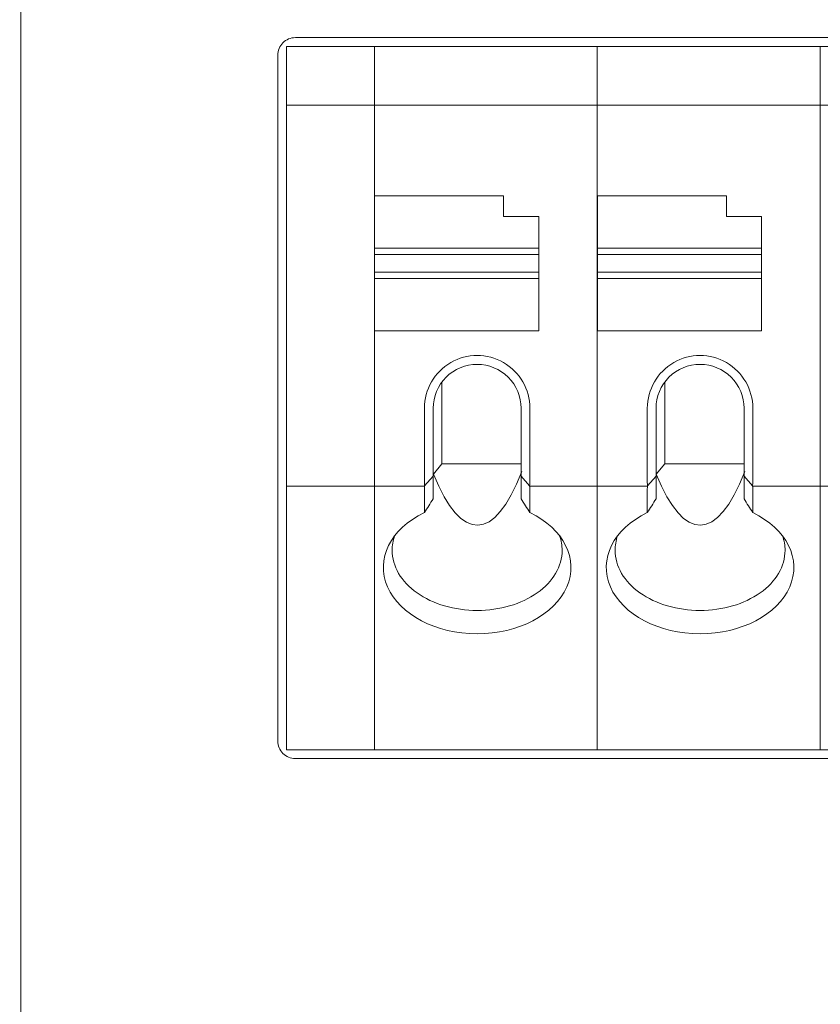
# Model space of a CAD drawing. Header units: millimetres. Extents: x -1114 to 1396, y -630 to 631.
# Tile 115 of 256: x -467 to -453, y -156 to -139. Entities that reach past the tile are written whole.
import ezdxf

# ---------------------------------------------------------------- set-up
doc = ezdxf.new("R2010")
doc.units = ezdxf.units.MM
doc.header["$MEASUREMENT"] = 0

msp = doc.modelspace()

# ---------------------------------------------------------------- linework, layer by layer
at = {"lineweight": 18}
for points, knots in [([(1038.9843, -629.7647), (1038.9843, -629.7647), (-1111.4882, -629.7647), (-1111.4882, -629.7647), (-1111.4882, -629.7647), (-1111.4882, -629.7647), (-1111.4882, 630.7883), (-1111.4882, 630.7883), (-1111.4882, 630.7883), (-1111.4882, 630.7883), (1038.9843, 630.7883), (1038.9843, 630.7883)], [0, 0, 0, 0, 0.3333333, 0.3333333, 0.3333333, 0.3333333, 0.6666667, 0.6666667, 0.6666667, 0.6666667, 1, 1, 1, 1]), ([(-462.2588, -139.0513), (-462.3384, -139.0513), (-462.4147, -139.0829), (-462.471, -139.1392), (-462.471, -139.1392), (-462.5272, -139.1954), (-462.5588, -139.2718), (-462.5588, -139.3513)], [0, 0, 0, 0, 0.5, 0.5, 0.5, 0.5, 1, 1, 1, 1]), ([(-458.2579, -145.3752), (-458.2579, -145.0537), (-458.4294, -144.7566), (-458.7079, -144.5958), (-458.7079, -144.5958), (-458.9864, -144.435), (-459.3294, -144.435), (-459.6079, -144.5958), (-459.6079, -144.5958), (-459.8864, -144.7566), (-460.0579, -145.0537), (-460.0579, -145.3752)], [0, 0, 0, 0, 0.3333333, 0.3333333, 0.3333333, 0.3333333, 0.6666667, 0.6666667, 0.6666667, 0.6666667, 1, 1, 1, 1]), ([(-454.4546, -145.3752), (-454.4546, -145.0537), (-454.6262, -144.7566), (-454.9046, -144.5958), (-454.9046, -144.5958), (-455.1831, -144.435), (-455.5262, -144.435), (-455.8046, -144.5958), (-455.8046, -144.5958), (-456.0831, -144.7566), (-456.2546, -145.0537), (-456.2546, -145.3752)], [0, 0, 0, 0, 0.3333333, 0.3333333, 0.3333333, 0.3333333, 0.6666667, 0.6666667, 0.6666667, 0.6666667, 1, 1, 1, 1]), ([(-459.1579, -144.6252), (-459.3568, -144.6252), (-459.5476, -144.7042), (-459.6882, -144.8449), (-459.6882, -144.8449), (-459.8289, -144.9856), (-459.9079, -145.1763), (-459.9079, -145.3752)], [0, 0, 0, 0, 0.5, 0.5, 0.5, 0.5, 1, 1, 1, 1]), ([(-458.4079, -145.3752), (-458.4079, -145.1763), (-458.4869, -144.9856), (-458.6276, -144.8449), (-458.6276, -144.8449), (-458.7682, -144.7042), (-458.959, -144.6252), (-459.1579, -144.6252)], [0, 0, 0, 0, 0.5, 0.5, 0.5, 0.5, 1, 1, 1, 1]), ([(-455.3546, -144.6252), (-455.5536, -144.6252), (-455.7443, -144.7042), (-455.885, -144.8449), (-455.885, -144.8449), (-456.0256, -144.9856), (-456.1046, -145.1763), (-456.1046, -145.3752)], [0, 0, 0, 0, 0.5, 0.5, 0.5, 0.5, 1, 1, 1, 1]), ([(-454.6046, -145.3752), (-454.6046, -145.1763), (-454.6837, -144.9856), (-454.8243, -144.8449), (-454.8243, -144.8449), (-454.965, -144.7042), (-455.1557, -144.6252), (-455.3546, -144.6252)], [0, 0, 0, 0, 0.5, 0.5, 0.5, 0.5, 1, 1, 1, 1]), ([(-460.0579, -147.1546), (-460.6386, -147.434), (-460.8937, -147.9484), (-460.6871, -148.423), (-460.6871, -148.423), (-460.4804, -148.8976), (-459.8602, -149.2214), (-459.1579, -149.2214)], [0, 0, 0, 0, 0.5, 0.5, 0.5, 0.5, 1, 1, 1, 1]), ([(-459.1579, -149.2214), (-458.4556, -149.2214), (-457.8354, -148.8976), (-457.6288, -148.423), (-457.6288, -148.423), (-457.4221, -147.9484), (-457.6773, -147.434), (-458.2579, -147.1546)], [0, 0, 0, 0, 0.5, 0.5, 0.5, 0.5, 1, 1, 1, 1]), ([(-456.2546, -147.1546), (-456.8353, -147.434), (-457.0905, -147.9484), (-456.8838, -148.423), (-456.8838, -148.423), (-456.6771, -148.8976), (-456.0569, -149.2214), (-455.3546, -149.2214)], [0, 0, 0, 0, 0.5, 0.5, 0.5, 0.5, 1, 1, 1, 1]), ([(-455.3546, -149.2214), (-454.6524, -149.2214), (-454.0322, -148.8976), (-453.8255, -148.423), (-453.8255, -148.423), (-453.6188, -147.9484), (-453.874, -147.434), (-454.4546, -147.1546)], [0, 0, 0, 0, 0.5, 0.5, 0.5, 0.5, 1, 1, 1, 1]), ([(-460.6079, -147.7986), (-460.6079, -148.0706), (-460.4551, -148.3314), (-460.1832, -148.5236), (-460.1832, -148.5236), (-459.9113, -148.7159), (-459.5425, -148.8239), (-459.1579, -148.8239)], [0, 0, 0, 0, 0.5, 0.5, 0.5, 0.5, 1, 1, 1, 1]), ([(-459.1579, -148.8239), (-458.7733, -148.8239), (-458.4045, -148.7159), (-458.1326, -148.5236), (-458.1326, -148.5236), (-457.8607, -148.3314), (-457.7079, -148.0706), (-457.7079, -147.7986)], [0, 0, 0, 0, 0.5, 0.5, 0.5, 0.5, 1, 1, 1, 1]), ([(-456.8046, -147.7986), (-456.8046, -148.0706), (-456.6519, -148.3314), (-456.38, -148.5236), (-456.38, -148.5236), (-456.108, -148.7159), (-455.7392, -148.8239), (-455.3546, -148.8239)], [0, 0, 0, 0, 0.5, 0.5, 0.5, 0.5, 1, 1, 1, 1]), ([(-455.3546, -148.8239), (-454.9701, -148.8239), (-454.6013, -148.7159), (-454.3293, -148.5236), (-454.3293, -148.5236), (-454.0574, -148.3314), (-453.9046, -148.0706), (-453.9046, -147.7986)], [0, 0, 0, 0, 0.5, 0.5, 0.5, 0.5, 1, 1, 1, 1]), ([(-462.5588, -151.0513), (-462.5588, -151.1309), (-462.5272, -151.2072), (-462.471, -151.2635), (-462.471, -151.2635), (-462.4147, -151.3197), (-462.3384, -151.3513), (-462.2588, -151.3513)], [0, 0, 0, 0, 0.5, 0.5, 0.5, 0.5, 1, 1, 1, 1])]:
    msp.add_open_spline(points, degree=3, knots=knots, dxfattribs=at)
for points in [[(-466.9457, -174.9508), (-466.9457, -174.9508), (-466.9457, -124.9508), (-466.9457, -124.9508)], [(-415.4221, -139.0513), (-415.4221, -139.0513), (-462.2588, -139.0513), (-462.2588, -139.0513)], [(-462.4088, -139.2013), (-462.4088, -139.2013), (-460.9112, -139.2013), (-460.9112, -139.2013)], [(-462.4088, -139.2511), (-462.4088, -139.2511), (-462.4088, -139.2013), (-462.4088, -139.2013)], [(-462.4088, -139.2013), (-462.4088, -139.2013), (-460.9112, -139.2013), (-460.9112, -139.2013)], [(-462.4088, -140.1515), (-462.4088, -140.1515), (-462.4088, -139.2511), (-462.4088, -139.2511)], [(-460.9112, -139.2013), (-460.9112, -139.2013), (-457.1079, -139.2013), (-457.1079, -139.2013)], [(-460.9112, -139.2511), (-460.9112, -139.2511), (-460.9112, -139.2013), (-460.9112, -139.2013)], [(-457.1079, -139.2013), (-457.1079, -139.2013), (-460.9112, -139.2013), (-460.9112, -139.2013)], [(-460.9112, -139.2511), (-460.9112, -139.2511), (-460.9112, -139.2013), (-460.9112, -139.2013)], [(-460.9112, -140.1515), (-460.9112, -140.1515), (-460.9112, -139.2511), (-460.9112, -139.2511)], [(-460.9112, -140.1515), (-460.9112, -140.1515), (-460.9112, -139.2511), (-460.9112, -139.2511)], [(-457.1079, -139.2013), (-457.1079, -139.2013), (-453.3046, -139.2013), (-453.3046, -139.2013)], [(-457.1079, -139.2511), (-457.1079, -139.2511), (-457.1079, -139.2013), (-457.1079, -139.2013)], [(-457.1079, -139.2511), (-457.1079, -139.2511), (-457.1079, -139.2013), (-457.1079, -139.2013)], [(-453.3046, -139.2013), (-453.3046, -139.2013), (-457.1079, -139.2013), (-457.1079, -139.2013)], [(-457.1079, -140.1515), (-457.1079, -140.1515), (-457.1079, -139.2511), (-457.1079, -139.2511)], [(-457.1079, -140.1515), (-457.1079, -140.1515), (-457.1079, -139.2511), (-457.1079, -139.2511)], [(-453.3046, -139.2013), (-453.3046, -139.2013), (-449.5014, -139.2013), (-449.5014, -139.2013)], [(-453.3046, -139.2511), (-453.3046, -139.2511), (-453.3046, -139.2013), (-453.3046, -139.2013)], [(-453.3046, -139.2511), (-453.3046, -139.2511), (-453.3046, -139.2013), (-453.3046, -139.2013)], [(-449.5014, -139.2013), (-449.5014, -139.2013), (-453.3046, -139.2013), (-453.3046, -139.2013)], [(-453.3046, -140.1515), (-453.3046, -140.1515), (-453.3046, -139.2511), (-453.3046, -139.2511)], [(-453.3046, -140.1515), (-453.3046, -140.1515), (-453.3046, -139.2511), (-453.3046, -139.2511)], [(-462.5588, -139.3513), (-462.5588, -139.3513), (-462.5588, -151.0513), (-462.5588, -151.0513)], [(-462.4088, -140.2717), (-462.4088, -140.2717), (-462.4088, -140.1515), (-462.4088, -140.1515)], [(-462.4088, -140.2013), (-462.4088, -140.2013), (-460.9112, -140.2013), (-460.9112, -140.2013)], [(-460.9112, -140.2717), (-460.9112, -140.2717), (-460.9112, -140.1515), (-460.9112, -140.1515)], [(-460.9112, -140.2717), (-460.9112, -140.2717), (-460.9112, -140.1515), (-460.9112, -140.1515)], [(-460.9112, -140.2013), (-460.9112, -140.2013), (-457.1079, -140.2013), (-457.1079, -140.2013)], [(-457.1079, -140.2717), (-457.1079, -140.2717), (-457.1079, -140.1515), (-457.1079, -140.1515)], [(-457.1079, -140.2717), (-457.1079, -140.2717), (-457.1079, -140.1515), (-457.1079, -140.1515)], [(-457.1079, -140.2013), (-457.1079, -140.2013), (-453.3046, -140.2013), (-453.3046, -140.2013)], [(-453.3046, -140.2717), (-453.3046, -140.2717), (-453.3046, -140.1515), (-453.3046, -140.1515)], [(-453.3046, -140.2717), (-453.3046, -140.2717), (-453.3046, -140.1515), (-453.3046, -140.1515)], [(-453.3046, -140.2013), (-453.3046, -140.2013), (-449.5014, -140.2013), (-449.5014, -140.2013)], [(-462.4088, -146.6309), (-462.4088, -146.6309), (-462.4088, -140.2717), (-462.4088, -140.2717)], [(-460.9112, -146.6309), (-460.9112, -146.6309), (-460.9112, -140.2717), (-460.9112, -140.2717)], [(-460.9112, -146.6309), (-460.9112, -146.6309), (-460.9112, -140.2717), (-460.9112, -140.2717)], [(-457.1079, -146.6309), (-457.1079, -146.6309), (-457.1079, -140.2717), (-457.1079, -140.2717)], [(-457.1079, -146.6309), (-457.1079, -146.6309), (-457.1079, -140.2717), (-457.1079, -140.2717)], [(-453.3046, -146.6309), (-453.3046, -146.6309), (-453.3046, -140.2717), (-453.3046, -140.2717)], [(-453.3046, -146.6309), (-453.3046, -146.6309), (-453.3046, -140.2717), (-453.3046, -140.2717)], [(-458.7079, -141.7513), (-458.7079, -141.7513), (-460.9079, -141.7513), (-460.9079, -141.7513)], [(-460.9079, -141.7513), (-460.9079, -141.7513), (-460.9079, -142.6421), (-460.9079, -142.6421)], [(-458.7079, -142.1013), (-458.7079, -142.1013), (-458.7079, -141.7513), (-458.7079, -141.7513)], [(-454.9046, -141.7513), (-454.9046, -141.7513), (-457.1046, -141.7513), (-457.1046, -141.7513)], [(-457.1046, -141.7513), (-457.1046, -141.7513), (-457.1046, -142.6421), (-457.1046, -142.6421)], [(-454.9046, -142.1013), (-454.9046, -142.1013), (-454.9046, -141.7513), (-454.9046, -141.7513)], [(-458.1079, -142.1013), (-458.1079, -142.1013), (-458.7079, -142.1013), (-458.7079, -142.1013)], [(-458.1079, -142.6421), (-458.1079, -142.6421), (-458.1079, -142.1013), (-458.1079, -142.1013)], [(-454.3046, -142.1013), (-454.3046, -142.1013), (-454.9046, -142.1013), (-454.9046, -142.1013)], [(-454.3046, -142.6421), (-454.3046, -142.6421), (-454.3046, -142.1013), (-454.3046, -142.1013)], [(-460.9079, -142.6421), (-460.9079, -142.6421), (-460.9079, -142.7513), (-460.9079, -142.7513)], [(-460.9079, -142.6421), (-460.9079, -142.6421), (-458.1079, -142.6421), (-458.1079, -142.6421)], [(-460.9079, -143.0513), (-460.9079, -143.0513), (-460.9079, -142.7513), (-460.9079, -142.7513)], [(-460.9079, -142.7513), (-460.9079, -142.7513), (-458.1079, -142.7513), (-458.1079, -142.7513)], [(-458.1079, -142.6421), (-458.1079, -142.6421), (-458.1079, -142.7513), (-458.1079, -142.7513)], [(-458.1079, -142.7513), (-458.1079, -142.7513), (-458.1079, -143.0513), (-458.1079, -143.0513)], [(-457.1046, -142.6421), (-457.1046, -142.6421), (-457.1046, -142.7513), (-457.1046, -142.7513)], [(-457.1046, -142.6421), (-457.1046, -142.6421), (-454.3046, -142.6421), (-454.3046, -142.6421)], [(-457.1046, -143.0513), (-457.1046, -143.0513), (-457.1046, -142.7513), (-457.1046, -142.7513)], [(-457.1046, -142.7513), (-457.1046, -142.7513), (-454.3046, -142.7513), (-454.3046, -142.7513)], [(-454.3046, -142.6421), (-454.3046, -142.6421), (-454.3046, -142.7513), (-454.3046, -142.7513)], [(-454.3046, -142.7513), (-454.3046, -142.7513), (-454.3046, -143.0513), (-454.3046, -143.0513)], [(-460.9079, -143.0513), (-460.9079, -143.0513), (-460.9079, -143.1605), (-460.9079, -143.1605)], [(-458.1079, -143.0513), (-458.1079, -143.0513), (-460.9079, -143.0513), (-460.9079, -143.0513)], [(-458.1079, -143.0513), (-458.1079, -143.0513), (-458.1079, -143.1605), (-458.1079, -143.1605)], [(-454.3046, -143.0513), (-454.3046, -143.0513), (-457.1046, -143.0513), (-457.1046, -143.0513)], [(-457.1046, -143.0513), (-457.1046, -143.0513), (-457.1046, -143.1605), (-457.1046, -143.1605)], [(-454.3046, -143.0513), (-454.3046, -143.0513), (-454.3046, -143.1605), (-454.3046, -143.1605)], [(-460.9079, -143.1605), (-460.9079, -143.1605), (-460.9079, -144.0513), (-460.9079, -144.0513)], [(-458.1079, -143.1605), (-458.1079, -143.1605), (-460.9079, -143.1605), (-460.9079, -143.1605)], [(-458.1079, -143.1605), (-458.1079, -143.1605), (-458.1079, -144.0513), (-458.1079, -144.0513)], [(-457.1046, -143.1605), (-457.1046, -143.1605), (-457.1046, -144.0513), (-457.1046, -144.0513)], [(-454.3046, -143.1605), (-454.3046, -143.1605), (-457.1046, -143.1605), (-457.1046, -143.1605)], [(-454.3046, -143.1605), (-454.3046, -143.1605), (-454.3046, -144.0513), (-454.3046, -144.0513)], [(-458.1079, -144.0513), (-458.1079, -144.0513), (-460.9079, -144.0513), (-460.9079, -144.0513)], [(-454.3046, -144.0513), (-454.3046, -144.0513), (-457.1046, -144.0513), (-457.1046, -144.0513)], [(-459.7579, -144.9252), (-459.7579, -144.9252), (-459.7579, -146.3223), (-459.7579, -146.3223)], [(-455.9546, -144.9252), (-455.9546, -144.9252), (-455.9546, -146.3223), (-455.9546, -146.3223)], [(-460.0579, -145.3752), (-460.0579, -145.3752), (-460.0579, -146.6309), (-460.0579, -146.6309)], [(-459.9079, -146.5306), (-459.9079, -146.5306), (-459.9079, -145.3752), (-459.9079, -145.3752)], [(-458.4079, -145.3752), (-458.4079, -145.3752), (-458.4079, -146.5306), (-458.4079, -146.5306)], [(-458.2579, -146.6309), (-458.2579, -146.6309), (-458.2579, -145.3752), (-458.2579, -145.3752)], [(-456.2546, -145.3752), (-456.2546, -145.3752), (-456.2546, -146.6309), (-456.2546, -146.6309)], [(-456.1046, -146.5306), (-456.1046, -146.5306), (-456.1046, -145.3752), (-456.1046, -145.3752)], [(-454.6046, -145.3752), (-454.6046, -145.3752), (-454.6046, -146.5306), (-454.6046, -146.5306)], [(-454.4546, -146.6309), (-454.4546, -146.6309), (-454.4546, -145.3752), (-454.4546, -145.3752)], [(-459.9044, -146.499), (-459.9044, -146.499), (-459.7579, -146.3223), (-459.7579, -146.3223)], [(-459.9044, -146.499), (-459.4271, -147.6746), (-458.8691, -147.6634), (-458.3939, -146.4551)], [(-459.7579, -146.3223), (-459.7579, -146.3223), (-458.4079, -146.3223), (-458.4079, -146.3223)], [(-456.1011, -146.499), (-456.1011, -146.499), (-455.9546, -146.3223), (-455.9546, -146.3223)], [(-456.1011, -146.499), (-455.6238, -147.6746), (-455.0658, -147.6634), (-454.5906, -146.4551)], [(-455.9546, -146.3223), (-455.9546, -146.3223), (-454.6047, -146.3223), (-454.6047, -146.3223)], [(-462.4088, -146.7511), (-462.4088, -146.7511), (-462.4088, -146.6309), (-462.4088, -146.6309)], [(-460.9112, -146.7511), (-460.9112, -146.7511), (-460.9112, -146.6309), (-460.9112, -146.6309)], [(-460.9112, -146.7511), (-460.9112, -146.7511), (-460.9112, -146.6309), (-460.9112, -146.6309)], [(-460.0579, -146.6309), (-460.0579, -146.6533), (-460.0563, -146.6753), (-460.0532, -146.696)], [(-459.9079, -146.5306), (-459.9079, -146.5306), (-460.0532, -146.696), (-460.0532, -146.696)], [(-459.9079, -146.9211), (-459.9079, -146.9211), (-459.9079, -146.5306), (-459.9079, -146.5306)], [(-458.4079, -146.9211), (-458.4079, -146.9211), (-458.4079, -146.5306), (-458.4079, -146.5306)], [(-458.4079, -146.5306), (-458.4079, -146.5306), (-458.2626, -146.696), (-458.2626, -146.696)], [(-458.2626, -146.696), (-458.2595, -146.6753), (-458.2579, -146.6533), (-458.2579, -146.6309)], [(-457.1079, -146.7511), (-457.1079, -146.7511), (-457.1079, -146.6309), (-457.1079, -146.6309)], [(-457.1079, -146.7511), (-457.1079, -146.7511), (-457.1079, -146.6309), (-457.1079, -146.6309)], [(-456.2546, -146.6309), (-456.2546, -146.6533), (-456.2531, -146.6753), (-456.2499, -146.696)], [(-456.1046, -146.5306), (-456.1046, -146.5306), (-456.2499, -146.696), (-456.2499, -146.696)], [(-456.1046, -146.9211), (-456.1046, -146.9211), (-456.1046, -146.5306), (-456.1046, -146.5306)], [(-454.6046, -146.9211), (-454.6046, -146.9211), (-454.6046, -146.5306), (-454.6046, -146.5306)], [(-454.6046, -146.5306), (-454.6046, -146.5306), (-454.4594, -146.696), (-454.4594, -146.696)], [(-454.4594, -146.696), (-454.4562, -146.6753), (-454.4546, -146.6533), (-454.4546, -146.6309)], [(-453.3046, -146.7511), (-453.3046, -146.7511), (-453.3046, -146.6309), (-453.3046, -146.6309)], [(-453.3046, -146.7511), (-453.3046, -146.7511), (-453.3046, -146.6309), (-453.3046, -146.6309)], [(-460.9112, -146.7013), (-460.9112, -146.7013), (-462.4088, -146.7013), (-462.4088, -146.7013)], [(-462.4088, -151.1515), (-462.4088, -151.1515), (-462.4088, -146.7511), (-462.4088, -146.7511)], [(-460.9112, -146.7013), (-460.9112, -146.7013), (-460.054, -146.7013), (-460.054, -146.7013)], [(-460.9112, -151.1515), (-460.9112, -151.1515), (-460.9112, -146.7511), (-460.9112, -146.7511)], [(-460.9112, -151.1515), (-460.9112, -151.1515), (-460.9112, -146.7511), (-460.9112, -146.7511)], [(-460.0532, -146.696), (-460.0563, -146.7167), (-460.0579, -146.7353), (-460.0579, -146.7511)], [(-460.0579, -146.7511), (-460.0579, -146.7511), (-460.0579, -147.1546), (-460.0579, -147.1546)], [(-458.2626, -146.696), (-458.2595, -146.7167), (-458.2579, -146.7353), (-458.2579, -146.7511)], [(-457.1079, -146.7013), (-457.1079, -146.7013), (-458.2618, -146.7013), (-458.2618, -146.7013)], [(-458.2579, -146.7511), (-458.2579, -146.7511), (-458.2579, -147.1546), (-458.2579, -147.1546)], [(-457.1079, -146.7013), (-457.1079, -146.7013), (-456.2507, -146.7013), (-456.2507, -146.7013)], [(-457.1079, -151.1515), (-457.1079, -151.1515), (-457.1079, -146.7511), (-457.1079, -146.7511)], [(-457.1079, -151.1515), (-457.1079, -151.1515), (-457.1079, -146.7511), (-457.1079, -146.7511)], [(-456.2499, -146.696), (-456.2531, -146.7167), (-456.2546, -146.7353), (-456.2546, -146.7511)], [(-456.2546, -146.7511), (-456.2546, -146.7511), (-456.2546, -147.1546), (-456.2546, -147.1546)], [(-454.4594, -146.696), (-454.4562, -146.7167), (-454.4546, -146.7353), (-454.4546, -146.7511)], [(-453.3046, -146.7013), (-453.3046, -146.7013), (-454.4586, -146.7013), (-454.4586, -146.7013)], [(-454.4546, -146.7511), (-454.4546, -146.7511), (-454.4546, -147.1546), (-454.4546, -147.1546)], [(-453.3046, -146.7013), (-453.3046, -146.7013), (-452.4475, -146.7013), (-452.4475, -146.7013)], [(-453.3046, -151.1515), (-453.3046, -151.1515), (-453.3046, -146.7511), (-453.3046, -146.7511)], [(-453.3046, -151.1515), (-453.3046, -151.1515), (-453.3046, -146.7511), (-453.3046, -146.7511)], [(-459.9079, -146.9211), (-459.9578, -146.9983), (-460.0078, -147.0761), (-460.0579, -147.1546)], [(-458.2579, -147.1546), (-458.308, -147.0761), (-458.358, -146.9983), (-458.4079, -146.9211)], [(-456.1046, -146.9211), (-456.1546, -146.9983), (-456.2046, -147.0761), (-456.2546, -147.1546)], [(-454.4546, -147.1546), (-454.5047, -147.0761), (-454.5547, -146.9983), (-454.6046, -146.9211)], [(-460.5653, -147.5518), (-460.5936, -147.6326), (-460.6079, -147.7155), (-460.6079, -147.7986)], [(-457.7079, -147.7986), (-457.7079, -147.7155), (-457.7222, -147.6326), (-457.7505, -147.5518)], [(-456.762, -147.5518), (-456.7903, -147.6326), (-456.8046, -147.7155), (-456.8046, -147.7986)], [(-453.9046, -147.7986), (-453.9046, -147.7155), (-453.919, -147.6326), (-453.9473, -147.5518)], [(-462.4088, -151.2013), (-462.4088, -151.2013), (-462.4088, -151.1515), (-462.4088, -151.1515)], [(-460.9112, -151.2013), (-460.9112, -151.2013), (-460.9112, -151.1515), (-460.9112, -151.1515)], [(-460.9112, -151.2013), (-460.9112, -151.2013), (-460.9112, -151.1515), (-460.9112, -151.1515)], [(-457.1079, -151.2013), (-457.1079, -151.2013), (-457.1079, -151.1515), (-457.1079, -151.1515)], [(-457.1079, -151.2013), (-457.1079, -151.2013), (-457.1079, -151.1515), (-457.1079, -151.1515)], [(-453.3046, -151.2013), (-453.3046, -151.2013), (-453.3046, -151.1515), (-453.3046, -151.1515)], [(-453.3046, -151.2013), (-453.3046, -151.2013), (-453.3046, -151.1515), (-453.3046, -151.1515)], [(-460.9112, -151.2013), (-460.9112, -151.2013), (-462.4088, -151.2013), (-462.4088, -151.2013)], [(-462.4088, -151.2013), (-462.4088, -151.2013), (-460.9112, -151.2013), (-460.9112, -151.2013)], [(-457.1079, -151.2013), (-457.1079, -151.2013), (-460.9112, -151.2013), (-460.9112, -151.2013)], [(-460.9112, -151.2013), (-460.9112, -151.2013), (-457.1079, -151.2013), (-457.1079, -151.2013)], [(-453.3046, -151.2013), (-453.3046, -151.2013), (-457.1079, -151.2013), (-457.1079, -151.2013)], [(-457.1079, -151.2013), (-457.1079, -151.2013), (-453.3046, -151.2013), (-453.3046, -151.2013)], [(-449.5014, -151.2013), (-449.5014, -151.2013), (-453.3046, -151.2013), (-453.3046, -151.2013)], [(-453.3046, -151.2013), (-453.3046, -151.2013), (-449.5014, -151.2013), (-449.5014, -151.2013)], [(-415.4221, -151.3513), (-415.4221, -151.3513), (-462.2588, -151.3513), (-462.2588, -151.3513)]]:
    msp.add_open_spline(points, degree=3, dxfattribs=at)

doc.saveas('drawing.dxf')
